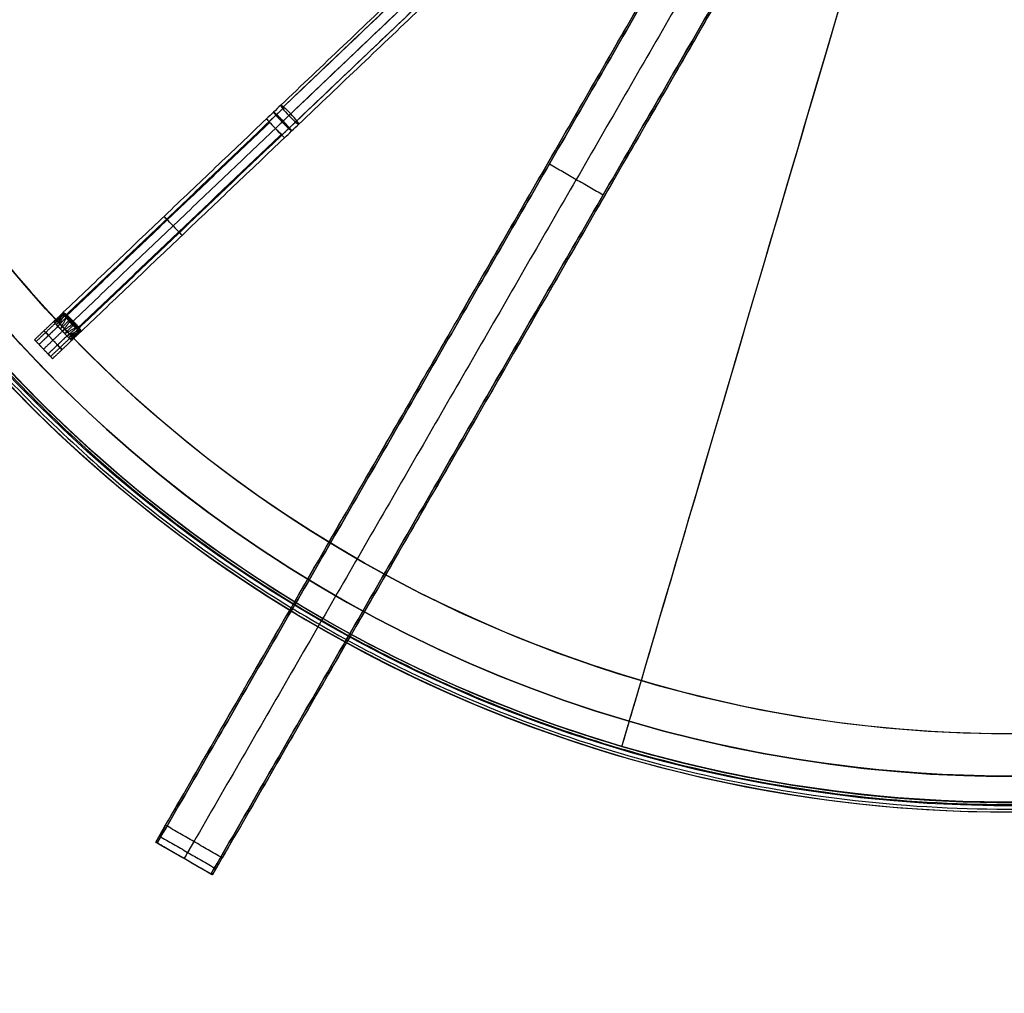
# Model space of a CAD drawing. Header units: millimetres. Extents: x -2184 to 252, y -240 to 239.
# Tile 31 of 256: x -151 to -1, y -240 to -91. Entities that reach past the tile are written whole.
import ezdxf

# ---------------------------------------------------------------- set-up
doc = ezdxf.new("R2010")
doc.units = ezdxf.units.MM
for name, color, linetype, true_color in [('IGES level 15', 7, 'Continuous', 0xcad1ed), ('IGES level 3', 7, 'Continuous', 0x868b8b), ('IGES level 38', 7, 'Continuous', 0x868b8b), ('IGES level 46', 7, 'Continuous', 0xcbd2ee), ('IGES level 5', 7, 'Continuous', 0x868b8b), ('IGES level 7', 7, 'Continuous', 0xcbd2ee)]:
    doc.layers.add(name, color=color, linetype=linetype, true_color=true_color)

# ---------------------------------------------------------------- blocks, each defined once
blk = doc.blocks.new('DOME PIE')
at = {"layer": 'IGES level 15', "extrusion": (0, 0, -1)}
for radius in [210, 210, 206, 206]:
    blk.add_arc((-121.9, 221.13, -1212), radius, 286.3968, 106.3968, dxfattribs=at)
at = {"layer": 'IGES level 15'}
for radius in [210, 210, 206, 206]:
    blk.add_arc((121.9, 221.13, 1212), radius, 253.6032, 73.6032, dxfattribs=at)
at = {"layer": 'IGES level 15', "extrusion": (0.95933, -0.282288, 6.12323e-17)}
for radius in [210, 206]:
    blk.add_arc((246.54, 1212, 54.52), radius, 90, 180, dxfattribs=at)
at = {"layer": 'IGES level 38', "extrusion": (0.866025, -0.5, -7.63636e-17)}
blk.add_arc((3, 22, -10), 3, 90, 180, dxfattribs=at)
at = {"layer": 'IGES level 38', "extrusion": (0.866025, -0.5, 0)}
blk.add_arc((3, 22, -5), 3, 90, 180, dxfattribs=at)
at = {"layer": 'IGES level 38', "extrusion": (-0.866025, 0.5, 3.61926e-11)}
blk.add_arc((-3, 22), 3, 360, 90, dxfattribs=at)
at = {"layer": 'IGES level 38'}
for points in [[(-8.66, 5), (111.73, 213.52)], [(-8.66, 5, 12.5), (111.73, 213.52, 12.5)], [(-7.16, 7.6, 25), (111.73, 213.52, 25)], [(120.39, 208.52), (0, 0)], [(120.39, 208.52, 12.5), (0, 0, 12.5)], [(120.39, 208.52, 25), (1.5, 2.6, 25)], [(51.53, 109.26, 25), (51.53, 109.26)], [(60.19, 104.26, 25), (60.19, 104.26)], [(1.5, 2.6, 25), (-7.16, 7.6, 25)], [(0, 0, 22), (-8.66, 5, 22)], [(-8.66, 5, 22), (-8.66, 5)], [(-8.44, 4.87), (-8.66, 5)], [(0, 0, 11), (-8.66, 5, 11)], [(-0.22, 0.12), (-8.44, 4.87)], [(-8.11, 5.95, 24.32), (0.55, 0.95, 24.32)], [(-4.33, 2.5, 22), (-4.33, 2.5)], [(0, 0), (-0.22, 0.12)], [(0, 0), (0, 0, 22)]]:
    blk.add_open_spline(points, degree=1, dxfattribs=at)
at = {"layer": 'IGES level 46'}
for points in [[(-8.44, 4.87, -0.5), (111.56, 212.72, -0.5)], [(111.56, 212.72), (-8.44, 4.87)], [(-8.44, 4.87, -0.25), (111.56, 212.72, -0.25)], [(115.67, 210.35), (-4.33, 2.5)], [(115.67, 210.35, -0.5), (-4.33, 2.5, -0.5)], [(119.78, 207.97, -0.5), (-0.22, 0.12, -0.5)], [(-0.22, 0.12), (119.78, 207.97)], [(119.78, 207.97, -0.25), (-0.22, 0.12, -0.25)], [(51.56, 108.8, -0.5), (51.56, 108.8)], [(51.56, 108.8), (59.78, 104.05)], [(51.56, 108.8, -0.5), (59.78, 104.05, -0.5)], [(59.78, 104.05, -0.5), (59.78, 104.05)], [(-0.22, 0.12, -0.5), (-8.44, 4.87, -0.5)], [(-8.44, 4.87, -0.5), (-8.44, 4.87)], [(-0.22, 0.12), (-8.44, 4.87)], [(-0.22, 0.12, -0.25), (-8.44, 4.87, -0.25)], [(-4.33, 2.5, -0.5), (-4.33, 2.5)], [(-0.22, 0.12), (-0.22, 0.12, -0.5)]]:
    blk.add_open_spline(points, degree=1, dxfattribs=at)
at = {"layer": 'IGES level 5', "extrusion": (0, 0, -1)}
for centre, radius, start, end in [((-121.9, 221.13, -1200.5), 211.5, 69.1296, 249.1296), ((-121.9, 221.13, -1211), 211.5, 69.1296, 249.1296), ((-121.9, 221.13, -1211), 210.5, 69.1296, 249.1296), ((-121.9, 221.13, -1200), 199.5, 69.1296, 249.1296), ((-121.9, 221.13, -1205.75), 211.5, 69.1296, 249.1296), ((-121.9, 221.13, -1205.75), 210.5, 69.1296, 249.1296), ((-121.9, 221.13, -1212), 210, 286.3968, 106.3968), ((-121.9, 221.13, -1212), 206, 286.3968, 106.3968), ((-121.9, 221.13, -1199.5), 199.5, 69.1296, 249.1296), ((-121.9, 221.13, -1212), 210, 106.3968, 286.3968), ((-121.9, 221.13, -1205.75), 211.5, 249.1296, 69.1296), ((-121.9, 221.13, -1211), 211.5, 249.1296, 69.1296), ((-121.9, 221.13, -1212), 206, 106.3968, 286.3968), ((-121.9, 221.13, -1205.75), 210.5, 249.1296, 69.1296), ((-121.9, 221.13, -1200.5), 210.5, 249.1296, 69.1296), ((-121.9, 221.13, -1211), 210.5, 249.1296, 69.1296), ((-121.9, 221.13, -1199.5), 199.5, 249.1296, 69.1296), ((-121.9, 221.13, -1200), 199.5, 249.1296, 69.1296), ((-121.9, 221.13, -1206), 210, 286.3968, 15.3054), ((-121.9, 221.13, -1206), 206, 286.3968, 15.2842), ((-121.9, 221.13, -1206), 206, 257.5094, 286.3968), ((-121.9, 221.13, -1206), 210, 257.4882, 286.3968)]:
    blk.add_arc(centre, radius, start, end, dxfattribs=at)
at = {"layer": 'IGES level 5'}
for centre, radius, start, end in [((121.9, 221.13, 1200.5), 210.5, 290.8704, 110.8704), ((121.9, 221.13, 1199), 210, 290.8704, 110.8704), ((121.9, 221.13, 1200), 206, 73.6032, 253.6032), ((121.9, 221.13, 1199), 199.5, 290.8704, 110.8704), ((121.9, 221.13, 1200.5), 211.5, 110.8704, 290.8704), ((121.9, 221.13, 1200), 206, 253.6032, 73.6032), ((121.9, 221.13, 1200), 210, 110.8704, 253.6032), ((121.9, 221.13, 1199), 210, 110.8704, 290.8704), ((121.9, 221.13, 1200), 210, 110.8704, 253.6032), ((121.9, 221.13, 1199), 199.5, 110.8704, 290.8704), ((121.9, 221.13, 1200), 210, 253.6032, 290.8704), ((121.9, 221.13, 1200), 210, 253.6032, 290.8704)]:
    blk.add_arc(centre, radius, start, end, dxfattribs=at)
for points in [[(197.09, 23.92, 1199.44), (591.51, 174.3, 1199.44), (441.13, 568.72, 1199.44), (46.7, 418.34, 1199.44)], [(196.83, 24.58, 1200.15), (589.94, 174.46, 1200.15), (440.06, 567.56, 1200.15), (46.96, 417.68, 1200.15)], [(46.7, 418.34, 1199.44), (-347.72, 267.96, 1199.44), (-197.34, -126.47, 1199.44), (197.09, 23.92, 1199.44)], [(46.96, 417.68, 1200.15), (-346.15, 267.8, 1200.15), (-196.27, -125.3, 1200.15), (196.83, 24.58, 1200.15)]]:
    blk.add_rational_spline(points, [0.816490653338, 0.272163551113, 0.272163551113, 0.816490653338], degree=3, dxfattribs=at)
for points in [[(-22.55, 74.25, 1212), (-22.55, 74.25, 1200)], [(-25.35, 71.4, 1212), (-25.35, 71.4, 1200)], [(63.74, 23.51, 1200), (62.61, 19.67, 1200)], [(63.74, 23.51, 1200), (63.74, 23.51, 1212)], [(96.7, 23.23, 1200), (96.7, 23.23, 1199)], [(62.61, 19.67, 1200), (62.61, 19.67, 1212)], [(95.31, 12.31, 1211), (95.31, 12.31, 1200.5)], [(95.19, 11.32, 1211), (95.19, 11.32, 1200.5)]]:
    blk.add_open_spline(points, degree=1, dxfattribs=at)
at = {"layer": 'IGES level 7', "extrusion": (-0.68966, 0.724133, -6.15116e-10)}
blk.add_arc((-85.77, 1231, 78.06), 30, 264.2101, 270, dxfattribs=at)
at = {"layer": 'IGES level 7', "extrusion": (0.720439, 0.686142, 0.100881)}
for start, end in [(360, 90), (90, 180), (180, 270)]:
    blk.add_arc((76.06, 1186.07, 209.52), 2, start, end, dxfattribs=at)
at = {"layer": 'IGES level 7', "extrusion": (-0.720439, -0.686142, -0.100881)}
blk.add_arc((-76.06, 1186.07, -209.52), 2, 180, 270, dxfattribs=at)
at = {"layer": 'IGES level 7', "extrusion": (0.68966, -0.724133, -1.11314e-13)}
blk.add_arc((85.77, 1231, -76.06), 32, 270, 275.7899, dxfattribs=at)
at = {"layer": 'IGES level 7', "extrusion": (-0.68966, 0.724133, -2.5569e-14)}
blk.add_arc((-85.77, 1231, 76.06), 28, 264.2101, 270, dxfattribs=at)
at = {"layer": 'IGES level 7', "extrusion": (0.724133, 0.68966, 5.0228e-14)}
blk.add_arc((76.06, 1201, 85.77), 2, 360, 90, dxfattribs=at)
at = {"layer": 'IGES level 7', "extrusion": (-0.724133, -0.68966, 4.50828e-14)}
blk.add_arc((-76.06, 1201, -85.77), 2, 180, 270, dxfattribs=at)
at = {"layer": 'IGES level 7', "extrusion": (0.68966, -0.724133, -2.4025e-13)}
blk.add_arc((85.77, 1231, -74.06), 30, 270, 275.7899, dxfattribs=at)
at = {"layer": 'IGES level 7', "extrusion": (0.724133, 0.68966, 0)}
for centre, radius, start, end in [((76.06, 1201, 85.77), 2, 90, 180), ((76.06, 1201, 64.14), 2, 270, 360), ((76.06, 1201, 64.14), 2, 90, 180), ((77.06, 1201, 38.77), 1, 270, 360), ((77.06, 1201, 38.77), 1, 0, 90), ((75.06, 1201, 38.77), 1, 90, 270)]:
    blk.add_arc(centre, radius, start, end, dxfattribs=at)
at = {"layer": 'IGES level 7', "extrusion": (0.724133, 0.68966, -4.99831e-14)}
blk.add_arc((76.06, 1201, 85.77), 2, 180, 270, dxfattribs=at)
at = {"layer": 'IGES level 7', "extrusion": (-0.724133, -0.68966, 0)}
for start, end in [(90, 180), (270, 360)]:
    blk.add_arc((-76.06, 1201, -64.15), 2, start, end, dxfattribs=at)
at = {"layer": 'IGES level 7', "extrusion": (0.100458, 0.095676, 0.99033)}
blk.add_arc((77.06, 124.24, 1195.32), 1, 0, 1.8438, dxfattribs=at)
at = {"layer": 'IGES level 7', "extrusion": (-0.565694, 0.240454, -0.788779)}
blk.add_arc((-69.89, 780.82, -914.87), 1, 90.8876, 108.8201, dxfattribs=at)
at = {"layer": 'IGES level 7', "extrusion": (-0.721813, 0.357039, 0.592882)}
blk.add_arc((-66.63, 932.56, 757.72), 1, 257.7728, 275.8196, dxfattribs=at)
at = {"layer": 'IGES level 7', "extrusion": (-0.670569, 0.741847, 4.14893e-13)}
blk.add_arc((-41.01, 1202, 77.15), 1, 63.3776, 90, dxfattribs=at)
at = {"layer": 'IGES level 7', "extrusion": (-0.321436, 0.738356, 0.592882)}
blk.add_arc((-14.41, 917.04, 781.44), 1, 84.1804, 102.2272, dxfattribs=at)
at = {"layer": 'IGES level 7', "extrusion": (-0.100458, -0.095676, 0.99033)}
blk.add_arc((-75.06, 208.99, 1183.45), 1, 358.1562, 0, dxfattribs=at)
at = {"layer": 'IGES level 7', "extrusion": (0.724133, 0.68966, -1.00809e-31)}
blk.add_arc((77.06, 1201, 36.77), 1, 270, 0, dxfattribs=at)
at = {"layer": 'IGES level 7', "extrusion": (0.724133, 0.68966, 2.05811e-14)}
blk.add_arc((77.06, 1201, 36.77), 1, 0, 90, dxfattribs=at)
at = {"layer": 'IGES level 7', "extrusion": (0.724133, 0.68966, 2.82263e-33)}
blk.add_arc((75.06, 1201, 36.77), 1, 90, 270, dxfattribs=at)
at = {"layer": 'IGES level 7'}
for points, degree in [([(86.84, 190.5, 1211.85), (10.47, 117.77, 1201.15)], 1), ([(87.06, 190.08, 1213.11), (10.69, 117.35, 1202.42)], 1), ([(10.87, 117.53, 1199.89), (87.24, 190.26, 1210.58)], 1), ([(88.07, 188.91, 1213.84), (11.7, 116.18, 1203.14)], 1), ([(11.99, 116.46, 1199.16), (88.36, 189.19, 1209.86)], 1), ([(12.72, 115.2, 1202.56), (89.09, 187.93, 1213.25)], 1), ([(89.29, 188.13, 1210.44), (12.92, 115.39, 1199.75)], 1), ([(13.23, 114.87, 1201.15), (89.6, 187.6, 1211.85)], 1), ([(8.28, 115.68, 1201), (-22.85, 86.04, 1201)], 1), ([(8.68, 115.26, 1202.41), (-22.32, 85.73, 1202.41)], 1), ([(-22.26, 85.59, 1199.45), (8.78, 115.15, 1199.45)], 1), ([(9.65, 114.23, 1203), (-21.31, 84.74, 1203)], 1), ([(-21.31, 84.74, 1199), (9.65, 114.23, 1199)], 1), ([(10.53, 113.31, 1199.45), (-20.46, 83.8, 1199.45)], 1), ([(-20.43, 83.63, 1202.41), (10.63, 113.21, 1202.41)], 1), ([(-20.09, 83.14, 1201), (11.03, 112.78, 1201)], 1), ([(-24.31, 84.64, 1201), (-22.85, 86, 1200.67)], 1), ([(-24.25, 84.58, 1201.4), (-22.87, 86.01, 1201.05)], 1), ([(-24.25, 84.58, 1200.6), (-22.79, 85.92, 1200.31)], 1), ([(-24.09, 84.42, 1201.73), (-22.86, 85.95, 1201.43)], 1), ([(-22.87, 86.01, 1201), (-22.88, 86, 1201.45), (-22.82, 85.84, 1201.87), (-22.66, 85.59, 1202.2)], 3), ([(-22.5, 85.86, 1202.16), (-22.7, 86, 1201.83), (-22.83, 86.06, 1201.42), (-22.85, 86.04, 1201)], 3), ([(-21.31, 84.74, 1203), (-21.75, 85.21, 1203), (-22.18, 85.65, 1202.68), (-22.5, 85.86, 1202.16)], 3), ([(-27.21, 81.89, 1201), (-24.31, 84.64, 1201)], 1), ([(-26.96, 81.62, 1200.23), (-24.06, 84.38, 1200.23)], 1), ([(-26.96, 81.62, 1201.77), (-24.06, 84.38, 1201.77)], 1), ([(-24.09, 84.42, 1200.27), (-22.7, 85.78, 1199.97)], 1), ([(-23.87, 84.18, 1201.93), (-22.8, 85.82, 1201.81)], 1), ([(-23.87, 84.18, 1200.07), (-22.57, 85.57, 1199.67)], 1), ([(-23.62, 83.92, 1202), (-22.68, 85.62, 1202.15)], 1), ([(-23.62, 83.92, 1200), (-22.39, 85.3, 1199.42)], 1), ([(-23.26, 83.54, 1202), (-22.34, 85.19, 1202.61)], 1), ([(-23.26, 83.54, 1200), (-21.97, 84.79, 1199.16)], 1), ([(-22.93, 83.2, 1202), (-21.84, 84.64, 1202.87)], 1), ([(-22.23, 85.57, 1199.43), (-21.94, 85.36, 1199.15), (-21.63, 85.06, 1199), (-21.31, 84.74, 1199)], 3), ([(-20.53, 83.78, 1202.57), (-20.72, 84.08, 1202.85), (-21.01, 84.41, 1203), (-21.31, 84.74, 1203)], 3), ([(-20.25, 83.5, 1199.84), (-20.45, 83.82, 1199.32), (-20.86, 84.28, 1199), (-21.31, 84.74, 1199)], 3), ([(-26.52, 81.16, 1202), (-23.62, 83.92, 1202)], 1), ([(-23.62, 83.92, 1200), (-26.52, 81.16, 1200)], 1), ([(-22.93, 83.2, 1200), (-25.83, 80.44, 1200)], 1), ([(-22.93, 83.2, 1202), (-25.83, 80.44, 1202)], 1), ([(-22.24, 82.47, 1200), (-23.62, 83.92, 1200)], 1), ([(-23.62, 83.92, 1202), (-22.24, 82.47, 1202)], 1), ([(-22.93, 83.2, 1200), (-21.44, 84.22, 1199.13)], 1), ([(-22.6, 82.85, 1202), (-21.29, 84.08, 1202.84)], 1), ([(-22.6, 82.85, 1200), (-20.92, 83.7, 1199.39)], 1), ([(-20.8, 83.64, 1202.58), (-22.24, 82.47, 1202)], 1), ([(-22.24, 82.47, 1200), (-20.49, 83.33, 1199.85)], 1), ([(-21.99, 82.21, 1201.93), (-20.54, 83.44, 1202.33)], 1), ([(-21.99, 82.21, 1200.07), (-20.3, 83.2, 1200.19)], 1), ([(-21.77, 81.98, 1201.73), (-20.33, 83.31, 1202.03)], 1), ([(-21.77, 81.98, 1200.27), (-20.17, 83.13, 1200.57)], 1), ([(-21.61, 81.81, 1201.4), (-20.2, 83.21, 1201.69)], 1), ([(-21.61, 81.81, 1200.6), (-20.12, 83.12, 1200.95)], 1), ([(-21.55, 81.75, 1201), (-20.13, 83.14, 1201.33)], 1), ([(-20.12, 83.12, 1201), (-20.13, 83.11, 1200.55), (-20.29, 83.18, 1200.13), (-20.53, 83.36, 1199.8)], 3), ([(-20.25, 83.5, 1199.84), (-20.12, 83.29, 1200.17), (-20.07, 83.16, 1200.58), (-20.09, 83.14, 1201)], 3), ([(-27.21, 81.89, 1201), (-24.45, 78.99, 1201)], 1), ([(-25.14, 79.71, 1200), (-22.24, 82.47, 1200)], 1), ([(-22.24, 82.47, 1202), (-25.14, 79.71, 1202)], 1), ([(-23.69, 81.09, 1200), (-25.07, 82.54, 1200)], 1), ([(-25.07, 82.54, 1202), (-23.69, 81.09, 1202)], 1), ([(-24.76, 79.31, 1201.83), (-21.86, 82.07, 1201.83)], 1), ([(-24.76, 79.31, 1200.17), (-21.86, 82.07, 1200.17)], 1), ([(-24.45, 78.99, 1201), (-21.55, 81.75, 1201)], 1), ([(-26.52, 81.16, 1200), (-25.14, 79.71, 1200)], 1), ([(-25.14, 79.71, 1202), (-26.52, 81.16, 1202)], 1), ([(-25.83, 80.44, 1200), (-25.83, 80.44, 1202)], 1)]:
    blk.add_open_spline(points, degree=degree, dxfattribs=at)
for points, weights, degree in [([(10.97, 117.44, 1199.75), (10.21, 116.71, 1199.64), (9.45, 115.99, 1199.59), (8.68, 115.26, 1199.59)], [0.816490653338, 0.815795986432, 0.815795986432, 0.816490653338], 3), ([(10.77, 117.24, 1202.56), (10.07, 116.58, 1202.46), (9.38, 115.92, 1202.41), (8.68, 115.26, 1202.41)], [0.816490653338, 0.815795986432, 0.815795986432, 0.816490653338], 3), ([(9.37, 116.72, 1201.04), (9.42, 116.77, 1199.87), (10.02, 116.19, 1199.04), (10.82, 115.35, 1199.04)], [0.955967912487, 0.769303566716, 0.769303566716, 0.955967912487], 3), ([(10.68, 115.21, 1203.04), (9.87, 116.05, 1203.04), (9.33, 116.68, 1202.21), (9.37, 116.72, 1201.04)], [0.955967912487, 0.769303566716, 0.769303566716, 0.955967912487], 3), ([(12.92, 115.39, 1199.75), (12.16, 114.67, 1199.64), (11.4, 113.94, 1199.59), (10.63, 113.21, 1199.59)], [0.816490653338, 0.815795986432, 0.815795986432, 0.816490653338], 3), ([(12.72, 115.2, 1202.56), (12.02, 114.53, 1202.46), (11.33, 113.87, 1202.41), (10.63, 113.21, 1202.41)], [0.816490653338, 0.815795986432, 0.815795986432, 0.816490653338], 3), ([(12.13, 113.83, 1201.04), (12.09, 113.79, 1202.21), (11.49, 114.36, 1203.04), (10.68, 115.21, 1203.04)], [0.955967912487, 0.769303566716, 0.769303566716, 0.955967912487], 3), ([(10.82, 115.35, 1199.04), (11.63, 114.5, 1199.04), (12.17, 113.87, 1199.87), (12.13, 113.83, 1201.04)], [0.955967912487, 0.769303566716, 0.769303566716, 0.955967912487], 3), ([(-22.82, 86.03, 1201.31), (-22.84, 86.01, 1201.32), (-22.87, 85.98, 1201.33)], [1, 0.999239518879, 1], 2), ([(-22.78, 86.02, 1201.47), (-22.82, 85.98, 1201.48), (-22.86, 85.94, 1201.48)], [1, 0.9985143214, 1], 2), ([(-22.85, 86.02, 1200.77), (-22.86, 86.01, 1200.77), (-22.86, 86.01, 1200.77)], [1, 0.99996961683, 1], 2), ([(-22.84, 86, 1200.66), (-22.85, 86, 1200.66), (-22.85, 85.99, 1200.66)], [1, 0.999978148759, 1], 2), ([(-22.74, 86, 1201.62), (-22.79, 85.95, 1201.63), (-22.83, 85.89, 1201.64)], [1, 0.997336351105, 1], 2), ([(-22.82, 85.99, 1200.54), (-22.83, 85.98, 1200.54), (-22.83, 85.98, 1200.54)], [1, 0.999971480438, 1], 2), ([(-22.77, 85.95, 1200.32), (-22.78, 85.94, 1200.32), (-22.79, 85.93, 1200.32)], [1, 0.999877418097, 1], 2), ([(-22.64, 85.94, 1201.9), (-22.71, 85.86, 1201.93), (-22.76, 85.75, 1201.94)], [0.999999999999, 0.99336403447, 1], 2), ([(-22.7, 85.9, 1200.11), (-22.72, 85.87, 1200.11), (-22.74, 85.85, 1200.1)], [0.999999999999, 0.999493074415, 1], 2), ([(-22.57, 85.9, 1202.04), (-22.65, 85.8, 1202.07), (-22.71, 85.68, 1202.08)], [0.999999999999, 0.990666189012, 1], 2), ([(-22.65, 85.87, 1200.01), (-22.68, 85.83, 1200.01), (-22.71, 85.8, 1200)], [0.999999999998, 0.99908921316, 1], 2), ([(-22.52, 85.88, 1202.12), (-22.61, 85.76, 1202.15), (-22.68, 85.62, 1202.15)], [0.999999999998, 0.988817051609, 1], 2), ([(-22.53, 85.88, 1202.1), (-22.62, 85.77, 1202.13), (-22.68, 85.63, 1202.14)], [0.999999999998, 0.989191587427, 1], 2), ([(-22.51, 85.87, 1202.13), (-22.61, 85.75, 1202.16), (-22.67, 85.61, 1202.17)], [0.999999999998, 0.98846714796, 1], 2), ([(-22.6, 85.83, 1199.92), (-22.64, 85.79, 1199.91), (-22.67, 85.74, 1199.9)], [0.999999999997, 0.998459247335, 1], 2), ([(-22.55, 85.79, 1199.82), (-22.59, 85.74, 1199.81), (-22.63, 85.68, 1199.8)], [0.999999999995, 0.997496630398, 1], 2), ([(-22.49, 85.75, 1199.73), (-22.55, 85.68, 1199.72), (-22.59, 85.61, 1199.71)], [0.999999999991, 0.996154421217, 1], 2), ([(-22.38, 85.77, 1202.34), (-22.49, 85.63, 1202.37), (-22.56, 85.46, 1202.35)], [0.999999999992, 0.983928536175, 0.999999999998], 2), ([(-22.37, 85.67, 1199.57), (-22.44, 85.56, 1199.55), (-22.49, 85.45, 1199.54)], [0.999999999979, 0.992360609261, 1], 2), ([(-22.25, 85.66, 1202.51), (-22.37, 85.51, 1202.53), (-22.46, 85.33, 1202.49)], [0.999999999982, 0.980517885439, 0.999999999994], 2), ([(-22.3, 85.62, 1199.5), (-22.38, 85.5, 1199.47), (-22.43, 85.37, 1199.47)], [0.999999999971, 0.990042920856, 1], 2), ([(-22.27, 85.59, 1199.46), (-22.35, 85.47, 1199.43), (-22.41, 85.33, 1199.44)], [0.999999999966, 0.988816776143, 1], 2), ([(-22.25, 85.58, 1199.44), (-22.33, 85.45, 1199.42), (-22.39, 85.31, 1199.43)], [0.999999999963, 0.988190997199, 1], 2), ([(-22.24, 85.57, 1199.43), (-22.32, 85.45, 1199.41), (-22.39, 85.3, 1199.42)], [0.999999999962, 0.987891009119, 0.999999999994], 2), ([(-22.1, 85.54, 1202.65), (-22.24, 85.37, 1202.67), (-22.34, 85.19, 1202.61)], [0.999999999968, 0.977597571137, 0.99999999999], 2), ([(-21.95, 85.4, 1202.78), (-22.11, 85.23, 1202.79), (-22.21, 85.05, 1202.71)], [0.999999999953, 0.975444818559, 0.999999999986], 2), ([(-22.01, 85.4, 1199.25), (-22.13, 85.24, 1199.23), (-22.21, 85.08, 1199.27)], [0.999999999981, 0.982123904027, 0.999999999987], 2), ([(-21.9, 85.3, 1199.17), (-22.03, 85.14, 1199.16), (-22.12, 84.97, 1199.22)], [0.999999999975, 0.979784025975, 0.999999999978], 2), ([(-21.8, 85.25, 1202.87), (-21.96, 85.08, 1202.88), (-22.08, 84.9, 1202.78)], [0.999999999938, 0.973932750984, 0.999999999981], 2), ([(-21.79, 85.2, 1199.11), (-21.92, 85.03, 1199.1), (-22.03, 84.86, 1199.18)], [0.999999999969, 0.977702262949, 0.999999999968], 2), ([(-21.72, 85.16, 1202.91), (-21.88, 85, 1202.91), (-22.01, 84.83, 1202.81)], [0.999999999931, 0.973371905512, 0.999999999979], 2), ([(-21.64, 85.08, 1202.94), (-21.81, 84.92, 1202.94), (-21.94, 84.75, 1202.84)], [0.999999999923, 0.972960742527, 0.999999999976], 2), ([(-21.67, 85.09, 1199.06), (-21.81, 84.92, 1199.06), (-21.93, 84.75, 1199.14)], [0.999999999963, 0.975964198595, 0.999999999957], 2), ([(-21.56, 85, 1202.97), (-21.73, 84.83, 1202.97), (-21.87, 84.67, 1202.86)], [0.999999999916, 0.972723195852, 0.999999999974], 2), ([(-21.55, 84.98, 1199.03), (-21.7, 84.8, 1199.03), (-21.83, 84.64, 1199.12)], [0.999999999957, 0.974704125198, 0.999999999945], 2), ([(-21.48, 84.91, 1202.99), (-21.65, 84.75, 1202.99), (-21.79, 84.59, 1202.88)], [0.999999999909, 0.972688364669, 0.999999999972], 2), ([(-21.31, 84.74, 1199), (-21.48, 84.57, 1199), (-21.63, 84.42, 1199.11)], [1, 0.973133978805, 1], 2), ([(-21.15, 84.57, 1199.01), (-21.32, 84.4, 1199.01), (-21.48, 84.27, 1199.12)], [1, 0.972688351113, 1], 2), ([(-21.09, 84.49, 1202.97), (-21.27, 84.35, 1202.97), (-21.44, 84.23, 1202.88)], [1, 0.974704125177, 0.999999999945], 2), ([(-21.07, 84.48, 1199.03), (-21.24, 84.32, 1199.03), (-21.41, 84.19, 1199.14)], [1, 0.972723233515, 1], 2), ([(-20.98, 84.37, 1202.94), (-21.16, 84.23, 1202.94), (-21.34, 84.13, 1202.86)], [1, 0.975964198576, 0.999999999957], 2), ([(-20.99, 84.4, 1199.06), (-21.16, 84.24, 1199.06), (-21.33, 84.11, 1199.16)], [1, 0.972960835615, 1], 2), ([(-20.91, 84.31, 1199.09), (-21.08, 84.15, 1199.09), (-21.26, 84.04, 1199.19)], [1, 0.97337202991, 1], 2), ([(-20.88, 84.24, 1202.89), (-21.05, 84.12, 1202.9), (-21.23, 84.02, 1202.82)], [1, 0.977702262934, 0.999999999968], 2), ([(-20.83, 84.23, 1199.13), (-21.01, 84.08, 1199.12), (-21.19, 83.96, 1199.22)], [1, 0.973932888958, 1], 2), ([(-20.78, 84.12, 1202.83), (-20.95, 84, 1202.84), (-21.12, 83.92, 1202.78)], [1, 0.979784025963, 0.999999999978], 2), ([(-20.69, 84.06, 1199.22), (-20.86, 83.92, 1199.21), (-21.05, 83.83, 1199.29)], [1, 0.975445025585, 1], 2), ([(-20.69, 84.01, 1202.75), (-20.85, 83.9, 1202.77), (-21.02, 83.82, 1202.73)], [1, 0.982123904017, 0.999999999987], 2), ([(-20.55, 83.91, 1199.35), (-20.72, 83.78, 1199.33), (-20.91, 83.69, 1199.39)], [1, 0.97759778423, 1], 2), ([(-20.52, 83.77, 1202.57), (-20.66, 83.69, 1202.59), (-20.8, 83.64, 1202.58)], [0.999999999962, 0.987891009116, 1], 2), ([(-20.52, 83.76, 1202.56), (-20.65, 83.69, 1202.58), (-20.79, 83.63, 1202.57)], [0.999999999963, 0.9881909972, 0.999999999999], 2), ([(-20.44, 83.76, 1199.49), (-20.59, 83.64, 1199.47), (-20.78, 83.57, 1199.51)], [1, 0.980518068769, 1], 2), ([(-20.5, 83.74, 1202.54), (-20.63, 83.67, 1202.57), (-20.77, 83.62, 1202.56)], [0.999999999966, 0.988816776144, 0.999999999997], 2), ([(-20.48, 83.71, 1202.5), (-20.6, 83.64, 1202.53), (-20.73, 83.59, 1202.53)], [0.999999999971, 0.990042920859, 0.999999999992], 2), ([(-20.44, 83.64, 1202.43), (-20.54, 83.58, 1202.45), (-20.66, 83.53, 1202.46)], [0.999999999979, 0.992360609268, 0.999999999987], 2), ([(-20.33, 83.63, 1199.66), (-20.48, 83.52, 1199.63), (-20.65, 83.45, 1199.65)], [1, 0.983928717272, 1], 2), ([(-20.25, 83.5, 1199.84), (-20.38, 83.41, 1199.81), (-20.53, 83.36, 1199.8)], [1, 0.987780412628, 1], 2), ([(-20.36, 83.51, 1202.27), (-20.43, 83.46, 1202.28), (-20.51, 83.42, 1202.29)], [0.999999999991, 0.996154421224, 0.999999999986], 2), ([(-20.24, 83.48, 1199.87), (-20.36, 83.4, 1199.84), (-20.51, 83.34, 1199.83)], [0.999999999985, 0.988467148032, 1], 2), ([(-20.24, 83.47, 1199.88), (-20.36, 83.39, 1199.85), (-20.5, 83.33, 1199.85)], [0.999999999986, 0.988817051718, 1], 2), ([(-20.23, 83.46, 1199.9), (-20.35, 83.38, 1199.87), (-20.49, 83.33, 1199.86)], [0.999999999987, 0.989191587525, 1], 2), ([(-20.21, 83.43, 1199.96), (-20.32, 83.35, 1199.93), (-20.45, 83.3, 1199.92)], [0.999999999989, 0.990666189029, 1], 2), ([(-20.32, 83.45, 1202.18), (-20.38, 83.41, 1202.19), (-20.44, 83.37, 1202.2)], [0.999999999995, 0.997496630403, 0.999999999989], 2), ([(-20.29, 83.4, 1202.08), (-20.33, 83.36, 1202.09), (-20.38, 83.33, 1202.1)], [0.999999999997, 0.998459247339, 0.999999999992], 2), ([(-20.17, 83.36, 1200.1), (-20.26, 83.29, 1200.07), (-20.37, 83.24, 1200.06)], [0.999999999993, 0.99336403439, 1], 2), ([(-20.25, 83.35, 1201.99), (-20.29, 83.32, 1201.99), (-20.32, 83.3, 1202)], [0.999999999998, 0.999089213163, 0.999999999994], 2), ([(-20.22, 83.3, 1201.89), (-20.25, 83.28, 1201.89), (-20.27, 83.26, 1201.9)], [0.999999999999, 0.999493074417, 0.999999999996], 2), ([(-20.12, 83.25, 1200.38), (-20.18, 83.2, 1200.37), (-20.24, 83.16, 1200.36)], [0.999999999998, 0.99733635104, 1], 2), ([(-20.17, 83.22, 1201.68), (-20.19, 83.21, 1201.68), (-20.2, 83.2, 1201.68)], [1, 0.999877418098, 0.999999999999], 2), ([(-20.1, 83.21, 1200.53), (-20.14, 83.17, 1200.52), (-20.19, 83.14, 1200.52)], [0.999999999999, 0.998514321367, 1], 2), ([(-20.14, 83.17, 1201.46), (-20.14, 83.16, 1201.46), (-20.15, 83.16, 1201.46)], [1, 0.999971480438, 1], 2), ([(-20.09, 83.17, 1200.69), (-20.12, 83.15, 1200.68), (-20.15, 83.12, 1200.67)], [1, 0.999239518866, 1], 2), ([(-20.12, 83.15, 1201.34), (-20.13, 83.15, 1201.34), (-20.13, 83.14, 1201.34)], [1, 0.999978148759, 1], 2), ([(-20.11, 83.14, 1201.23), (-20.12, 83.13, 1201.23), (-20.12, 83.13, 1201.23)], [1, 0.99996961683, 1], 2)]:
    blk.add_rational_spline(points, weights, degree=degree, dxfattribs=at)
for points, knots in [([(-22.39, 85.3, 1199.42), (-22.54, 85.53, 1199.58), (-22.65, 85.72, 1199.82), (-22.81, 85.97, 1200.37), (-22.87, 86.02, 1200.69), (-22.87, 86.01, 1201)], [-6.936937, -6.936937, -6.936937, -6.936937, -6.436937, -6.436937, -5.936937, -5.936937, -5.936937, -5.936937]), ([(-22.85, 86.04, 1201), (-22.86, 86.03, 1200.91), (-22.86, 86.02, 1200.83), (-22.85, 86.01, 1200.74), (-22.84, 86, 1200.64), (-22.83, 85.99, 1200.54), (-22.8, 85.97, 1200.44), (-22.79, 85.96, 1200.39), (-22.78, 85.96, 1200.35), (-22.77, 85.95, 1200.31), (-22.72, 85.91, 1200.15), (-22.65, 85.86, 1200), (-22.57, 85.81, 1199.85), (-22.48, 85.74, 1199.69), (-22.36, 85.66, 1199.55), (-22.23, 85.57, 1199.43)], [0.032179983, 0.032179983, 0.032179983, 0.032179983, 0.032436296, 0.032436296, 0.032436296, 0.032752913, 0.032752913, 0.032752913, 0.032881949, 0.032881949, 0.032881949, 0.033403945, 0.033403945, 0.033403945, 0.034004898, 0.034004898, 0.034004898, 0.034004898]), ([(-24.31, 84.64, 1201), (-24.31, 84.64, 1200.74), (-24.24, 84.57, 1200.48), (-23.98, 84.3, 1200.11), (-23.8, 84.11, 1200), (-23.62, 83.92, 1200)], [2.570796, 2.570796, 2.570796, 2.570796, 3.070796, 3.070796, 3.570796, 3.570796, 3.570796, 3.570796]), ([(-23.62, 83.92, 1202), (-23.8, 84.11, 1202), (-23.98, 84.3, 1201.89), (-24.24, 84.57, 1201.52), (-24.31, 84.64, 1201.26), (-24.31, 84.64, 1201)], [3.5707963, 3.5707963, 3.5707963, 3.5707963, 4.0707963, 4.0707963, 4.5707963, 4.5707963, 4.5707963, 4.5707963]), ([(-22.66, 85.59, 1202.2), (-22.59, 85.49, 1202.33), (-22.5, 85.38, 1202.45), (-22.4, 85.27, 1202.55), (-22.3, 85.14, 1202.65), (-22.18, 85.01, 1202.74), (-22.06, 84.88, 1202.79), (-21.93, 84.73, 1202.86), (-21.79, 84.58, 1202.89), (-21.64, 84.44, 1202.89)], [0.312979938, 0.312979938, 0.312979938, 0.312979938, 0.313520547, 0.313520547, 0.313520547, 0.314095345, 0.314095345, 0.314095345, 0.314708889, 0.314708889, 0.314708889, 0.314708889]), ([(-22.38, 85.29, 1199.41), (-22.38, 85.3, 1199.41), (-22.38, 85.3, 1199.42), (-22.39, 85.3, 1199.42), (-22.39, 85.3, 1199.42), (-22.39, 85.3, 1199.42), (-22.39, 85.3, 1199.42)], [-1.92401065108, -1.92401065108, -1.92401065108, -1.92401065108, -1.92399295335, -1.92399295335, -1.92399295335, -1.92399289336, -1.92399289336, -1.92399289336, -1.92399289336]), ([(-21.63, 84.42, 1199.11), (-21.65, 84.44, 1199.11), (-21.66, 84.46, 1199.11), (-21.68, 84.48, 1199.11), (-21.81, 84.61, 1199.11), (-21.94, 84.75, 1199.14), (-22.05, 84.89, 1199.19), (-22.17, 85.03, 1199.24), (-22.28, 85.16, 1199.32), (-22.38, 85.29, 1199.41)], [1.779622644, 1.779622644, 1.779622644, 1.779622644, 1.779698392, 1.779698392, 1.779698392, 1.780265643, 1.780265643, 1.780265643, 1.780834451, 1.780834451, 1.780834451, 1.780834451]), ([(-21.64, 84.44, 1202.89), (-21.63, 84.42, 1202.89), (-21.61, 84.4, 1202.89), (-21.59, 84.38, 1202.89), (-21.46, 84.25, 1202.89), (-21.33, 84.12, 1202.86), (-21.2, 83.99, 1202.81), (-21.07, 83.87, 1202.76), (-20.94, 83.75, 1202.68), (-20.81, 83.65, 1202.59)], [0.464647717, 0.464647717, 0.464647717, 0.464647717, 0.464723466, 0.464723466, 0.464723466, 0.465290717, 0.465290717, 0.465290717, 0.465859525, 0.465859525, 0.465859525, 0.465859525]), ([(-20.53, 83.36, 1199.8), (-20.57, 83.39, 1199.75), (-20.61, 83.42, 1199.7), (-20.69, 83.49, 1199.6), (-20.73, 83.53, 1199.55), (-20.82, 83.61, 1199.47), (-20.87, 83.65, 1199.43), (-20.96, 83.74, 1199.35), (-21, 83.78, 1199.32), (-21.09, 83.87, 1199.26), (-21.14, 83.92, 1199.24), (-21.21, 83.99, 1199.21), (-21.24, 84.01, 1199.19), (-21.28, 84.06, 1199.18), (-21.31, 84.08, 1199.17), (-21.36, 84.13, 1199.15), (-21.38, 84.16, 1199.14), (-21.43, 84.21, 1199.13), (-21.46, 84.24, 1199.13), (-21.53, 84.32, 1199.11), (-21.58, 84.37, 1199.11), (-21.63, 84.42, 1199.11)], [-0.0038680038, -0.0038680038, -0.0038680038, -0.0038680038, -0.0037487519, -0.0037487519, -0.0036295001, -0.0036295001, -0.0035102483, -0.0035102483, -0.0033909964, -0.0033909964, -0.0032717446, -0.0032717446, -0.0032121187, -0.0032121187, -0.0031524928, -0.0031524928, -0.0030928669, -0.0030928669, -0.0030332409, -0.0030332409, -0.0029139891, -0.0029139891, -0.0029139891, -0.0029139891]), ([(-21.31, 84.74, 1199), (-21.26, 84.68, 1199), (-21.2, 84.62, 1199), (-21.12, 84.54, 1199.02), (-21.09, 84.51, 1199.02), (-21.04, 84.45, 1199.04), (-21.01, 84.42, 1199.05), (-20.96, 84.37, 1199.07), (-20.93, 84.34, 1199.08), (-20.88, 84.28, 1199.1), (-20.85, 84.26, 1199.11), (-20.78, 84.17, 1199.16), (-20.73, 84.12, 1199.19), (-20.64, 84.01, 1199.26), (-20.6, 83.96, 1199.3), (-20.51, 83.86, 1199.39), (-20.47, 83.81, 1199.44), (-20.4, 83.71, 1199.54), (-20.37, 83.67, 1199.6), (-20.3, 83.58, 1199.71), (-20.28, 83.54, 1199.77), (-20.25, 83.5, 1199.84)], [0.0029139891, 0.0029139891, 0.0029139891, 0.0029139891, 0.0030332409, 0.0030332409, 0.0030928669, 0.0030928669, 0.0031524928, 0.0031524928, 0.0032121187, 0.0032121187, 0.0032717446, 0.0032717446, 0.0033909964, 0.0033909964, 0.0035102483, 0.0035102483, 0.0036295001, 0.0036295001, 0.0037487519, 0.0037487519, 0.0038680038, 0.0038680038, 0.0038680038, 0.0038680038]), ([(-20.81, 83.65, 1202.59), (-20.81, 83.64, 1202.59), (-20.8, 83.64, 1202.58), (-20.8, 83.64, 1202.58), (-20.8, 83.64, 1202.58), (-20.8, 83.64, 1202.58), (-20.8, 83.64, 1202.58)], [-4.93401065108, -4.93401065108, -4.93401065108, -4.93401065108, -4.93399295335, -4.93399295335, -4.93399295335, -4.93399289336, -4.93399289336, -4.93399289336, -4.93399289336]), ([(-20.8, 83.64, 1202.58), (-20.59, 83.47, 1202.42), (-20.4, 83.35, 1202.18), (-20.16, 83.18, 1201.63), (-20.11, 83.12, 1201.31), (-20.12, 83.12, 1201)], [-3.926937, -3.926937, -3.926937, -3.926937, -3.426937, -3.426937, -2.926937, -2.926937, -2.926937, -2.926937]), ([(-20.09, 83.14, 1201), (-20.1, 83.13, 1201.09), (-20.1, 83.13, 1201.17), (-20.11, 83.14, 1201.26), (-20.12, 83.15, 1201.36), (-20.14, 83.17, 1201.46), (-20.15, 83.19, 1201.56), (-20.16, 83.2, 1201.61), (-20.17, 83.21, 1201.65), (-20.18, 83.23, 1201.69), (-20.21, 83.28, 1201.85), (-20.25, 83.35, 1202), (-20.31, 83.43, 1202.15), (-20.37, 83.53, 1202.31), (-20.44, 83.65, 1202.45), (-20.53, 83.78, 1202.57)], [1.03219774, 1.03219774, 1.03219774, 1.03219774, 1.032454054, 1.032454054, 1.032454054, 1.032770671, 1.032770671, 1.032770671, 1.032899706, 1.032899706, 1.032899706, 1.033421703, 1.033421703, 1.033421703, 1.034022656, 1.034022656, 1.034022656, 1.034022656]), ([(-22.24, 82.47, 1202), (-22.06, 82.28, 1202), (-21.88, 82.09, 1201.89), (-21.63, 81.83, 1201.52), (-21.55, 81.75, 1201.26), (-21.55, 81.75, 1200.74), (-21.63, 81.83, 1200.48), (-21.88, 82.09, 1200.11), (-22.06, 82.28, 1200), (-22.24, 82.47, 1200)], [-1, -1, -1, -1, -0.75, -0.75, -0.5, -0.5, -0.25, -0.25, 0, 0, 0, 0])]:
    blk.add_open_spline(points, degree=3, knots=knots, dxfattribs=at)
for points, weights, knots in [([(-22.58, 85.73, 1202.19), (-22.59, 85.74, 1202.18), (-22.59, 85.74, 1202.17), (-22.6, 85.75, 1202.15), (-22.6, 85.75, 1202.15), (-22.61, 85.76, 1202.14), (-22.61, 85.76, 1202.13), (-22.63, 85.77, 1202.1), (-22.64, 85.78, 1202.08), (-22.67, 85.82, 1202.02), (-22.68, 85.83, 1201.97), (-22.74, 85.89, 1201.83), (-22.77, 85.92, 1201.73), (-22.8, 85.96, 1201.58), (-22.81, 85.97, 1201.53), (-22.83, 85.99, 1201.42), (-22.84, 86, 1201.37), (-22.85, 86.02, 1201.22), (-22.86, 86.03, 1201.11), (-22.86, 86.02, 1201)], [0.993890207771, 0.99400328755, 0.994117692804, 0.994291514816, 0.99434982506, 0.994467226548, 0.994532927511, 0.994847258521, 0.995093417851, 0.995812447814, 0.996265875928, 0.997514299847, 0.998187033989, 0.998908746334, 0.999102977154, 0.999411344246, 0.999527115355, 0.999805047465, 0.999890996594, 0.999935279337], [0.002869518, 0.002869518, 0.002869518, 0.002869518, 0.0028894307, 0.0028894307, 0.0028993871, 0.0028993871, 0.0029093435, 0.0029093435, 0.0029491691, 0.0029491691, 0.0030288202, 0.0030288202, 0.0031881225, 0.0031881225, 0.0032677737, 0.0032677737, 0.0033474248, 0.0033474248, 0.003506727, 0.003506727, 0.003506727, 0.003506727]), ([(-22.86, 86.02, 1201), (-22.86, 86.02, 1200.92), (-22.86, 86.02, 1200.85), (-22.85, 86.01, 1200.73), (-22.85, 86, 1200.69), (-22.84, 85.99, 1200.62), (-22.84, 85.99, 1200.58), (-22.82, 85.97, 1200.47), (-22.8, 85.96, 1200.39), (-22.76, 85.92, 1200.25), (-22.74, 85.9, 1200.18), (-22.7, 85.86, 1200.07), (-22.69, 85.85, 1200.04), (-22.67, 85.82, 1199.97), (-22.65, 85.8, 1199.94), (-22.62, 85.77, 1199.88), (-22.61, 85.75, 1199.84), (-22.58, 85.72, 1199.78), (-22.56, 85.7, 1199.75), (-22.51, 85.64, 1199.66), (-22.47, 85.6, 1199.6), (-22.41, 85.54, 1199.53), (-22.39, 85.52, 1199.5), (-22.36, 85.49, 1199.47), (-22.35, 85.48, 1199.45), (-22.34, 85.46, 1199.44), (-22.33, 85.46, 1199.43), (-22.32, 85.45, 1199.42), (-22.32, 85.44, 1199.42), (-22.32, 85.44, 1199.41), (-22.31, 85.44, 1199.41), (-22.31, 85.43, 1199.41)], [0.99993527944, 0.999967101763, 0.999979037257, 0.999987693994, 0.999988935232, 0.999989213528, 0.999988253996, 0.999980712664, 0.999970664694, 0.999906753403, 0.999852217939, 0.999693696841, 0.999627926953, 0.999461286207, 0.99936009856, 0.999099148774, 0.998939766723, 0.998556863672, 0.99833350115, 0.997564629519, 0.996915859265, 0.995812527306, 0.995423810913, 0.994820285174, 0.994615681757, 0.994304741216, 0.994200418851, 0.99404303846, 0.993990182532, 0.993900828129, 0.993856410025, 0.99381223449], [0, 0, 0, 0, 0.0001156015, 0.0001156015, 0.0001734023, 0.0001734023, 0.0002312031, 0.0002312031, 0.0003468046, 0.0003468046, 0.0004624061, 0.0004624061, 0.0005202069, 0.0005202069, 0.0005780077, 0.0005780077, 0.0006358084, 0.0006358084, 0.0006936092, 0.0006936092, 0.0008092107, 0.0008092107, 0.0008670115, 0.0008670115, 0.0008959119, 0.0008959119, 0.0009103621, 0.0009103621, 0.0009175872, 0.0009175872, 0.000924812, 0.000924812, 0.000924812, 0.000924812]), ([(-21.48, 84.58, 1202.97), (-21.54, 84.64, 1202.97), (-21.59, 84.7, 1202.97), (-21.67, 84.78, 1202.95), (-21.69, 84.81, 1202.95), (-21.75, 84.86, 1202.93), (-21.77, 84.89, 1202.93), (-21.82, 84.94, 1202.91), (-21.85, 84.97, 1202.9), (-21.9, 85.02, 1202.88), (-21.92, 85.05, 1202.87), (-22, 85.13, 1202.83), (-22.05, 85.18, 1202.8), (-22.14, 85.27, 1202.73), (-22.19, 85.32, 1202.69), (-22.28, 85.41, 1202.61), (-22.32, 85.46, 1202.56), (-22.4, 85.55, 1202.47), (-22.44, 85.59, 1202.41), (-22.52, 85.66, 1202.31), (-22.55, 85.7, 1202.25), (-22.58, 85.73, 1202.19)], [0.986566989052, 0.986443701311, 0.986364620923, 0.986333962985, 0.986338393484, 0.986384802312, 0.986425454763, 0.986535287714, 0.986604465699, 0.986767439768, 0.986861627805, 0.987175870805, 0.987425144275, 0.988019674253, 0.988364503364, 0.989233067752, 0.989727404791, 0.990790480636, 0.991360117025, 0.992568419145, 0.993206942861, 0.993890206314], [0.002913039, 0.002913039, 0.002913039, 0.002913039, 0.003032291, 0.003032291, 0.0030919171, 0.0030919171, 0.0031515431, 0.0031515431, 0.0032111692, 0.0032111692, 0.0032707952, 0.0032707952, 0.0033900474, 0.0033900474, 0.0035092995, 0.0035092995, 0.0036285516, 0.0036285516, 0.0037478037, 0.0037478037, 0.0038670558, 0.0038670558, 0.0038670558, 0.0038670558]), ([(-22.31, 85.43, 1199.41), (-22.25, 85.37, 1199.35), (-22.19, 85.31, 1199.29), (-22.09, 85.21, 1199.22), (-22.05, 85.17, 1199.2), (-21.98, 85.1, 1199.16), (-21.95, 85.07, 1199.14), (-21.88, 84.99, 1199.11), (-21.84, 84.95, 1199.09), (-21.77, 84.88, 1199.07), (-21.73, 84.84, 1199.06), (-21.62, 84.73, 1199.03), (-21.55, 84.65, 1199.03), (-21.47, 84.58, 1199.03)], [0.99381222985, 0.992781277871, 0.991883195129, 0.990651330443, 0.990261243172, 0.989522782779, 0.989173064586, 0.988529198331, 0.988229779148, 0.987734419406, 0.987529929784, 0.986996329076, 0.986744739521, 0.986566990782], [0, 0, 0, 0, 0.0001673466, 0.0001673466, 0.0002510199, 0.0002510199, 0.0003346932, 0.0003346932, 0.0004183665, 0.0004183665, 0.0005020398, 0.0005020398, 0.000669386, 0.000669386, 0.000669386, 0.000669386]), ([(-20.67, 83.71, 1202.59), (-20.72, 83.77, 1202.65), (-20.79, 83.84, 1202.71), (-20.88, 83.94, 1202.78), (-20.91, 83.98, 1202.8), (-20.98, 84.05, 1202.84), (-21.02, 84.09, 1202.86), (-21.09, 84.16, 1202.89), (-21.12, 84.2, 1202.91), (-21.19, 84.28, 1202.93), (-21.23, 84.31, 1202.94), (-21.34, 84.43, 1202.97), (-21.41, 84.51, 1202.97), (-21.48, 84.58, 1202.97)], [0.993812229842, 0.992781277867, 0.991883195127, 0.990651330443, 0.990261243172, 0.989522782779, 0.989173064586, 0.988529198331, 0.988229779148, 0.987734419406, 0.987529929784, 0.986996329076, 0.986744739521, 0.986566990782], [0, 0, 0, 0, 0.0001673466, 0.0001673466, 0.0002510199, 0.0002510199, 0.0003346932, 0.0003346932, 0.0004183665, 0.0004183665, 0.0005020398, 0.0005020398, 0.000669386, 0.000669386, 0.000669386, 0.000669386]), ([(-21.47, 84.58, 1199.03), (-21.42, 84.52, 1199.03), (-21.37, 84.46, 1199.03), (-21.29, 84.38, 1199.05), (-21.26, 84.35, 1199.05), (-21.21, 84.3, 1199.07), (-21.18, 84.27, 1199.07), (-21.13, 84.22, 1199.09), (-21.11, 84.19, 1199.1), (-21.06, 84.14, 1199.12), (-21.03, 84.11, 1199.13), (-20.96, 84.03, 1199.17), (-20.91, 83.98, 1199.2), (-20.82, 83.89, 1199.27), (-20.77, 83.84, 1199.31), (-20.68, 83.74, 1199.39), (-20.64, 83.7, 1199.44), (-20.56, 83.61, 1199.53), (-20.52, 83.57, 1199.59), (-20.45, 83.49, 1199.69), (-20.42, 83.45, 1199.75), (-20.38, 83.42, 1199.81)], [0.986566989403, 0.986443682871, 0.986364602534, 0.986333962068, 0.986338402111, 0.986384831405, 0.98642549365, 0.986535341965, 0.986604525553, 0.986767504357, 0.986861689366, 0.987175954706, 0.987425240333, 0.988019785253, 0.988364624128, 0.989233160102, 0.989727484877, 0.990790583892, 0.99136022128, 0.992568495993, 0.993206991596, 0.993890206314], [0.0029139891, 0.0029139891, 0.0029139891, 0.0029139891, 0.0030332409, 0.0030332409, 0.0030928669, 0.0030928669, 0.0031524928, 0.0031524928, 0.0032121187, 0.0032121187, 0.0032717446, 0.0032717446, 0.0033909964, 0.0033909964, 0.0035102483, 0.0035102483, 0.0036295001, 0.0036295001, 0.0037487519, 0.0037487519, 0.0038680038, 0.0038680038, 0.0038680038, 0.0038680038]), ([(-20.1, 83.13, 1201), (-20.11, 83.13, 1201.08), (-20.11, 83.13, 1201.15), (-20.12, 83.14, 1201.27), (-20.12, 83.14, 1201.31), (-20.13, 83.15, 1201.38), (-20.14, 83.16, 1201.42), (-20.16, 83.18, 1201.53), (-20.17, 83.19, 1201.61), (-20.2, 83.23, 1201.75), (-20.22, 83.26, 1201.82), (-20.26, 83.29, 1201.93), (-20.27, 83.31, 1201.96), (-20.3, 83.33, 1202.03), (-20.31, 83.35, 1202.06), (-20.35, 83.38, 1202.12), (-20.36, 83.39, 1202.16), (-20.4, 83.43, 1202.22), (-20.41, 83.45, 1202.25), (-20.47, 83.5, 1202.34), (-20.51, 83.54, 1202.4), (-20.56, 83.6, 1202.47), (-20.58, 83.62, 1202.5), (-20.61, 83.65, 1202.53), (-20.63, 83.66, 1202.55), (-20.64, 83.68, 1202.56), (-20.65, 83.69, 1202.57), (-20.65, 83.69, 1202.58), (-20.66, 83.7, 1202.58), (-20.66, 83.7, 1202.59), (-20.66, 83.71, 1202.59), (-20.67, 83.71, 1202.59)], [0.99993527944, 0.999967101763, 0.999979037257, 0.999987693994, 0.999988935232, 0.999989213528, 0.999988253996, 0.999980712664, 0.999970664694, 0.999906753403, 0.999852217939, 0.999693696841, 0.999627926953, 0.999461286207, 0.99936009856, 0.999099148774, 0.998939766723, 0.998556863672, 0.99833350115, 0.997564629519, 0.996915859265, 0.995812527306, 0.995423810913, 0.994820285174, 0.994615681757, 0.994304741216, 0.994200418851, 0.99404303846, 0.993990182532, 0.993900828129, 0.993856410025, 0.99381223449], [0, 0, 0, 0, 0.0001156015, 0.0001156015, 0.0001734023, 0.0001734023, 0.0002312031, 0.0002312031, 0.0003468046, 0.0003468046, 0.0004624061, 0.0004624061, 0.0005202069, 0.0005202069, 0.0005780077, 0.0005780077, 0.0006358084, 0.0006358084, 0.0006936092, 0.0006936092, 0.0008092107, 0.0008092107, 0.0008670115, 0.0008670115, 0.0008959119, 0.0008959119, 0.0009103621, 0.0009103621, 0.0009175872, 0.0009175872, 0.000924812, 0.000924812, 0.000924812, 0.000924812]), ([(-20.38, 83.42, 1199.81), (-20.38, 83.41, 1199.82), (-20.37, 83.41, 1199.83), (-20.37, 83.4, 1199.85), (-20.36, 83.4, 1199.85), (-20.36, 83.39, 1199.86), (-20.36, 83.39, 1199.87), (-20.34, 83.38, 1199.9), (-20.33, 83.37, 1199.92), (-20.3, 83.33, 1199.98), (-20.28, 83.31, 1200.03), (-20.23, 83.26, 1200.17), (-20.2, 83.23, 1200.27), (-20.16, 83.19, 1200.42), (-20.15, 83.18, 1200.47), (-20.13, 83.16, 1200.58), (-20.13, 83.15, 1200.63), (-20.11, 83.14, 1200.78), (-20.1, 83.13, 1200.89), (-20.1, 83.13, 1201)], [0.993890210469, 0.99400328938, 0.994117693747, 0.994291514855, 0.994349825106, 0.994467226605, 0.994532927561, 0.994847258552, 0.995093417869, 0.995812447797, 0.996265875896, 0.997514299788, 0.99818703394, 0.998908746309, 0.999102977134, 0.999411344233, 0.999527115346, 0.999805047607, 0.999890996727, 0.99993527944], [0.002869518, 0.002869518, 0.002869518, 0.002869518, 0.0028894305, 0.0028894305, 0.0028993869, 0.0028993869, 0.0029093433, 0.0029093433, 0.0029491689, 0.0029491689, 0.0030288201, 0.0030288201, 0.0031881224, 0.0031881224, 0.0032677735, 0.0032677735, 0.0033474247, 0.0033474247, 0.003506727, 0.003506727, 0.003506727, 0.003506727])]:
    blk.add_rational_spline(points, weights, degree=3, knots=knots, dxfattribs=at)

msp = doc.modelspace()

# ---------------------------------------------------------------- block references
at = {"layer": 'IGES level 3'}
msp.add_blockref('DOME PIE', (-121.9, -221.41, 0.88), dxfattribs=at)

doc.saveas('drawing.dxf')
